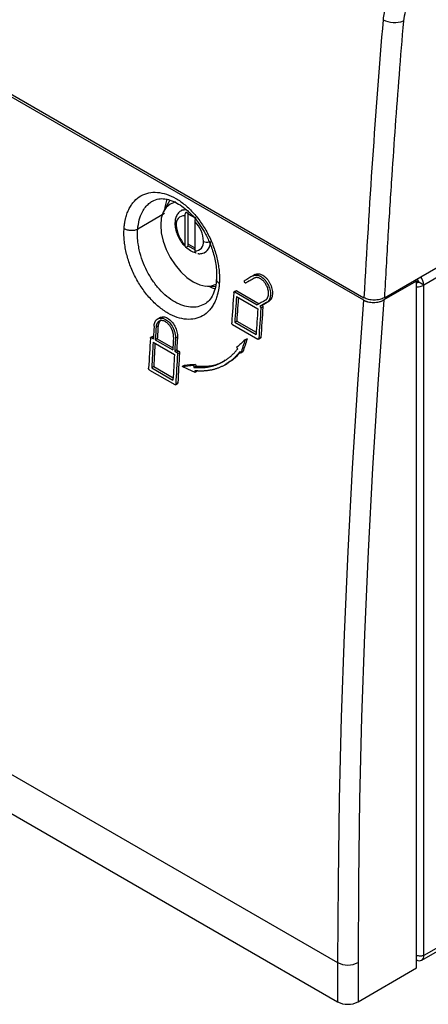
# Model space of a CAD drawing. Header units: millimetres. Extents: x 83 to 1528, y 34 to 1107.
# Tile 15 of 19: x 860 to 945, y 607 to 812. Entities that reach past the tile are written whole.
import ezdxf

# ---------------------------------------------------------------- set-up
doc = ezdxf.new("R2010")
doc.units = ezdxf.units.MM

msp = doc.modelspace()

# ---------------------------------------------------------------- linework, layer by layer
at = {"color": 7, "linetype": 'Continuous', "lineweight": 25}
for p, q in [((935.589, 754.208), (1212.74, 914.203)), ((1191.129, 899.605), (943.783, 756.815)), ((723.333, 873.74), (931.222, 753.728)), ((723.449, 874.22), (931.347, 754.203)), ((890.977, 774.526), (889.747, 772.29)), ((889.851, 771.684), (884.289, 768.473)), ((894.094, 771.242), (894.094, 765.187)), ((894.801, 765.357), (894.801, 771.669)), ((896.215, 763.962), (896.215, 770.018)), ((894.801, 764.948), (894.328, 764.675)), ((896.215, 764.54), (894.801, 765.357)), ((894.801, 764.948), (894.801, 765.357)), ((896.215, 764.132), (894.801, 764.948)), ((1191.129, 760.14), (943.783, 617.35)), ((908.4, 758.846), (908.245, 758.756)), ((908.751, 759.049), (908.4, 758.846)), ((941.945, 757.877), (942.298, 757.673)), ((943.348, 616.389), (1190.694, 759.178)), ((898.808, 756.594), (900.472, 756.559)), ((907.226, 757.51), (906.802, 757.265)), ((942.298, 757.673), (935.474, 753.733)), ((942.298, 614.778), (942.298, 757.673)), ((942.298, 757.672), (942.723, 757.428)), ((943.783, 756.815), (942.723, 757.428)), ((943.783, 617.35), (943.783, 756.815)), ((904.771, 755.657), (904.313, 755.392)), ((904.905, 755.638), (904.48, 755.393)), ((904.48, 755.393), (909.15, 752.697)), ((904.833, 754.433), (909.266, 751.873)), ((904.905, 755.638), (909.574, 752.942)), ((910.144, 752.613), (909.72, 752.368)), ((910.329, 752.254), (909.905, 752.009)), ((911.535, 753.416), (911.11, 753.171)), ((888.97, 750.104), (888.472, 749.817)), ((888.535, 748.327), (888.11, 748.082)), ((904.021, 748.611), (909.261, 745.587)), ((904.896, 749.35), (904.472, 749.105)), ((904.472, 749.105), (908.906, 746.545)), ((904.896, 749.35), (908.937, 747.017)), ((887.435, 746.159), (886.979, 745.896)), ((887.569, 746.14), (887.144, 745.895)), ((887.144, 745.895), (887.547, 745.663)), ((887.569, 746.14), (887.576, 746.136)), ((888.375, 745.675), (887.95, 745.43)), ((888.375, 745.675), (891.606, 743.81)), ((892.565, 746), (892.141, 745.755)), ((907.04, 745.654), (906.616, 745.409)), ((909.395, 745.568), (909.852, 745.832)), ((909.902, 745.957), (909.478, 745.712)), ((887.504, 744.94), (891.938, 742.38)), ((887.95, 745.43), (891.578, 743.336)), ((892.405, 743.348), (891.981, 743.103)), ((891.981, 743.103), (892.384, 742.871)), ((892.808, 743.116), (892.384, 742.871)), ((892.405, 743.348), (892.808, 743.116)), ((892.995, 742.758), (892.571, 742.513)), ((906.179, 742.932), (905.755, 742.687)), ((887.623, 739.888), (887.199, 739.644)), ((887.199, 739.644), (891.632, 737.084)), ((887.623, 739.888), (891.659, 737.558)), ((893.98, 740.116), (893.556, 739.871)), ((896.343, 740.321), (895.919, 740.077)), ((896.424, 739.963), (896, 739.718)), ((902.477, 740.257), (902.901, 740.501)), ((886.755, 739.155), (891.995, 736.13)), ((896.665, 738.893), (896.24, 738.648)), ((892.129, 736.111), (892.583, 736.373)), ((892.634, 736.499), (892.21, 736.254)), ((857.396, 647.265), (925.863, 607.74)), ((925.863, 615.905), (925.863, 607.74)), ((930.106, 615.905), (930.106, 607.74)), ((930.106, 607.74), (942.298, 614.778))]:
    msp.add_line(p, q, dxfattribs=at)
at = {"color": 8, "linetype": 'Continuous', "lineweight": 25}
msp.add_line((857.359, 655.452), (925.863, 615.905), dxfattribs=at)
at = {"color": 7, "linetype": 'Continuous', "lineweight": 25, "flags": 128}
for points in [[(890.352, 774.71), (889.98, 773.311), (889.886, 772.543)], [(892.251, 774.079), (892.091, 774.052), (891.062, 773.671), (890.218, 772.97), (889.59, 771.977), (889.204, 770.729), (889.074, 769.275)], [(893.297, 772.301), (893.547, 772.433), (894.366, 772.573)], [(893.741, 772.501), (894.221, 772.574), (894.411, 772.571)], [(889.074, 769.275), (889.204, 767.671), (889.59, 765.977), (890.218, 764.26), (891.062, 762.585), (892.091, 761.016), (893.264, 759.614), (894.538, 758.433), (895.862, 757.518), (897.186, 756.904), (898.46, 756.615), (899.633, 756.662), (900.577, 756.996)], [(899.096, 756.588), (899.81, 756.285), (900.431, 756.081)], [(904.262, 755.267), (904.207, 754.479), (904.153, 753.691), (904.099, 752.904), (904.046, 752.117), (903.993, 751.33), (903.94, 750.543), (903.888, 749.756), (903.835, 748.97)], [(904.833, 754.433), (904.787, 753.766), (904.741, 753.1), (904.696, 752.434), (904.651, 751.768), (904.606, 751.102), (904.561, 750.436), (904.516, 749.77), (904.472, 749.105)], [(905.225, 754.207), (905.211, 754.011), (905.166, 753.345), (905.12, 752.679), (905.075, 752.013), (905.03, 751.347), (904.985, 750.681), (904.941, 750.015), (904.896, 749.35)], [(931.222, 753.728), (929.967, 736.201), (928.879, 718.755), (927.958, 701.392), (927.204, 684.114), (926.617, 666.925), (926.199, 649.825), (925.947, 632.818), (925.863, 615.905)], [(935.474, 753.733), (934.216, 736.205), (933.126, 718.758), (932.204, 701.394), (931.449, 684.116), (930.861, 666.926), (930.442, 649.826), (930.19, 632.818), (930.106, 615.905)], [(909.266, 751.873), (909.221, 751.207), (909.175, 750.541), (909.129, 749.874), (909.084, 749.208), (909.039, 748.542), (908.994, 747.877), (908.95, 747.211), (908.906, 746.545)], [(909.905, 752.009), (909.85, 751.221), (909.796, 750.434), (909.742, 749.647), (909.689, 748.859), (909.636, 748.072), (909.583, 747.286), (909.53, 746.499), (909.478, 745.712)], [(910.329, 752.254), (910.274, 751.466), (910.22, 750.679), (910.166, 749.892), (910.113, 749.104), (910.06, 748.317), (910.007, 747.53), (909.954, 746.744), (909.902, 745.957)], [(887.707, 748.315), (887.687, 747.983), (887.667, 747.652), (887.647, 747.32), (887.627, 746.989), (887.607, 746.657), (887.587, 746.326), (887.567, 745.994), (887.547, 745.663)], [(888.11, 748.082), (888.09, 747.751), (888.07, 747.419), (888.05, 747.087), (888.03, 746.756), (888.01, 746.424), (887.99, 746.093), (887.97, 745.761), (887.95, 745.43)], [(888.535, 748.327), (888.514, 747.995), (888.494, 747.664), (888.474, 747.332), (888.454, 747.001), (888.434, 746.669), (888.414, 746.338), (888.394, 746.006), (888.375, 745.675)], [(886.928, 745.771), (886.882, 744.988), (886.836, 744.205), (886.79, 743.422), (886.745, 742.64), (886.7, 741.857), (886.655, 741.075), (886.611, 740.293), (886.567, 739.512)], [(891.738, 745.988), (891.718, 745.656), (891.697, 745.325), (891.677, 744.993), (891.657, 744.662), (891.637, 744.33), (891.617, 743.999), (891.598, 743.667), (891.578, 743.336)], [(892.141, 745.755), (892.121, 745.424), (892.1, 745.092), (892.08, 744.761), (892.06, 744.429), (892.04, 744.098), (892.021, 743.766), (892.001, 743.435), (891.981, 743.103)], [(892.565, 746), (892.545, 745.669), (892.525, 745.337), (892.505, 745.006), (892.485, 744.674), (892.465, 744.343), (892.445, 744.011), (892.425, 743.68), (892.405, 743.348)], [(887.504, 744.94), (887.465, 744.277), (887.427, 743.615), (887.388, 742.953), (887.35, 742.291), (887.311, 741.629), (887.274, 740.967), (887.236, 740.305), (887.199, 739.644)], [(887.901, 744.711), (887.89, 744.522), (887.851, 743.86), (887.812, 743.198), (887.774, 742.536), (887.736, 741.874), (887.698, 741.212), (887.66, 740.55), (887.623, 739.888)], [(904.864, 743.87), (904.989, 743.705), (905.087, 743.574)], [(891.938, 742.38), (891.899, 741.718), (891.86, 741.056), (891.822, 740.393), (891.783, 739.731), (891.745, 739.069), (891.707, 738.407), (891.67, 737.746), (891.632, 737.084)], [(892.571, 742.513), (892.525, 741.73), (892.479, 740.947), (892.433, 740.165), (892.388, 739.382), (892.343, 738.6), (892.298, 737.818), (892.254, 737.036), (892.21, 736.254)], [(892.995, 742.758), (892.949, 741.975), (892.903, 741.192), (892.857, 740.41), (892.812, 739.627), (892.767, 738.845), (892.722, 738.063), (892.678, 737.281), (892.634, 736.499)], [(905.532, 742.983), (905.657, 742.818), (905.755, 742.687)], [(896.24, 738.648), (894.737, 739.333), (893.556, 739.871)], [(895.919, 740.077), (895.964, 739.876), (896, 739.718)], [(896.343, 740.321), (896.388, 740.121), (896.424, 739.963)], [(896.16, 739.007), (896.205, 738.806), (896.24, 738.648)]]:
    msp.add_lwpolyline(points, dxfattribs=at)
at = {"color": 8, "linetype": 'Continuous', "lineweight": 25, "flags": 128}
msp.add_lwpolyline([(893.741, 772.501), (893.432, 772.379), (893.389, 772.356)], dxfattribs=at)
at = {"color": 7, "linetype": 'Continuous', "lineweight": 25}
for centre, radius, start, end in [((937.731, 816.852), 5.392, 243.36554, 289.58043), ((893.99, 769.559), 1.687, 86.45191, 189.65365), ((898.537, 769.534), 6.216, 182.38103, 224.37458), ((891.751, 765.658), 6.24, 2.85868, 44.31978), ((896.32, 765.646), 1.687, 266.45181, 9.6533), ((894.082, 765.97), 3.901, 359.38956, 359.98587), ((897.004, 765.689), 2.41, 299.90886, 6.67115), ((941.787, 757.38), 0.937, 2.88453, 51.98741), ((940.64, 756.689), 3.146, 2.30283, 36.87541), ((942.316, 758.192), 0.866, 268.856, 298.0411), ((942.359, 759.49), 3.03, 268.85631, 298.03985), ((942.878, 617.203), 0.917, 230.79678, 9.2137), ((927.985, 619.999), 4.611, 242.60971, 297.39023), ((927.985, 611.834), 4.611, 242.60971, 297.39023)]:
    msp.add_arc(centre, radius, start, end, dxfattribs=at)
at = {"color": 8, "linetype": 'Continuous', "lineweight": 25}
for centre, radius, start, end in [((892.534, 769.733), 0.502, 184.36343, 245.54154), ((898.705, 767.285), 1.537, 241.98392, 287.56856), ((896.857, 765.735), 2.546, 306.21122, 4.14083)]:
    msp.add_arc(centre, radius, start, end, dxfattribs=at)
at = {"color": 7, "linetype": 'Continuous', "lineweight": 25}
for points, knots in [([(942.213, 823.262), (941.58, 822.838), (940.314, 821.99), (938.56, 820.056), (937.001, 817.675), (935.767, 814.878), (935.465, 812.981), (935.314, 812.032)], [0, 0, 0, 0, 0.1867329, 0.3734758, 0.5602339, 0.7801073, 1, 1, 1, 1]), ([(944.334, 819.652), (943.669, 819.176), (942.34, 818.223), (940.82, 816.011), (939.844, 813.774), (939.64, 812.439), (939.538, 811.772)], [0, 0, 0, 0, 0.2796101, 0.5592809, 0.779637, 1, 1, 1, 1]), ([(935.314, 812.032), (934.544, 802.345), (933.005, 782.971), (931.9, 763.793), (931.347, 754.203)], [0, 0, 0, 0, 0.49999994, 1, 1, 1, 1]), ([(939.538, 811.772), (939.235, 808.042), (938.64, 800.735), (937.841, 790.024), (937.066, 778.906), (936.306, 767.008), (935.833, 758.551), (935.589, 754.208)], [0, 0, 0, 0, 0.1932739, 0.3785785, 0.5566653, 0.7723507, 1, 1, 1, 1]), ([(881.466, 768.611), (881.474, 768.723), (881.491, 768.946), (881.527, 769.274), (881.569, 769.597), (881.619, 769.913), (881.677, 770.223), (881.743, 770.528), (881.877, 771.076), (882.12, 771.84), (882.528, 772.758), (883.022, 773.583), (883.788, 774.54), (884.935, 775.462), (886.556, 776.085), (888.36, 776.2), (890.278, 775.806), (892.234, 774.917), (894.156, 773.568), (895.971, 771.808), (897.61, 769.705), (899.01, 767.338), (899.934, 765.221), (900.506, 763.491), (900.846, 762.185), (901.096, 760.886), (901.227, 759.823), (901.284, 758.991), (901.302, 758.378), (901.299, 757.773), (901.276, 757.379), (901.265, 757.182)], [0, 0, 0, 0, 0.0090186, 0.018, 0.0269511, 0.035879, 0.0447906, 0.0536931, 0.0625935, 0.0939504, 0.1254342, 0.1568772, 0.1883028, 0.2508414, 0.3132829, 0.3756046, 0.4378086, 0.4999643, 0.5621227, 0.624334, 0.6866633, 0.7491104, 0.8116572, 0.8430716, 0.8745363, 0.9060054, 0.9373882, 0.9529617, 0.968563, 0.9842299, 1, 1, 1, 1]), ([(887.345, 774.296), (887.775, 774.488), (888.561, 774.84), (889.814, 774.816), (890.879, 774.577), (891.933, 774.17), (893.117, 773.525), (894.237, 772.682), (895.179, 771.817), (896.009, 770.943), (896.981, 769.743), (898.06, 768.122), (899.144, 766.044), (900.076, 763.531), (900.72, 760.644), (900.683, 758.788), (900.664, 757.809)], [0, 0, 0, 0, 0.09615613, 0.17562745, 0.23832825, 0.28384241, 0.34931457, 0.41761219, 0.45312916, 0.49499898, 0.54905257, 0.61526791, 0.69358195, 0.78390183, 0.88608737, 1, 1, 1, 1]), ([(893.421, 772.325), (893.298, 772.268), (892.916, 772.092), (892.473, 771.51), (892.107, 770.688), (892.059, 770.035), (892.034, 769.695)], [0, 0, 0, 0, 0.1329771, 0.4136045, 0.6937835, 1, 1, 1, 1]), ([(894.328, 772.024), (894.294, 771.962), (894.224, 771.835), (894.152, 771.634), (894.103, 771.432), (894.097, 771.306), (894.094, 771.242)], [0, 0, 0, 0, 0.24254628, 0.48971283, 0.74252134, 1, 1, 1, 1]), ([(896.45, 770.8), (896.026, 770.963), (895.18, 771.291), (894.612, 771.78), (894.328, 772.024)], [0, 0, 0, 0, 0.4998901, 1, 1, 1, 1]), ([(896.215, 770.018), (896.227, 770.147), (896.245, 770.339), (896.346, 770.61), (896.415, 770.737), (896.45, 770.8)], [0, 0, 0, 0, 0.50851829, 0.75558938, 1, 1, 1, 1]), ([(901.265, 757.182), (901.256, 757.07), (901.239, 756.847), (901.204, 756.519), (901.162, 756.197), (901.112, 755.881), (901.055, 755.571), (900.99, 755.267), (900.857, 754.719), (900.617, 753.957), (900.214, 753.043), (899.727, 752.221), (898.971, 751.269), (897.837, 750.354), (896.232, 749.74), (894.44, 749.631), (892.53, 750.03), (890.575, 750.921), (888.649, 752.27), (886.824, 754.026), (885.172, 756.123), (883.757, 758.481), (882.821, 760.591), (882.241, 762.314), (881.895, 763.617), (881.64, 764.912), (881.507, 765.973), (881.448, 766.803), (881.429, 767.415), (881.432, 768.02), (881.454, 768.414), (881.466, 768.611)], [0, 0, 0, 0, 0.0090183, 0.0179992, 0.0269496, 0.0358765, 0.044787, 0.053688, 0.0625867, 0.0939285, 0.125394, 0.1568142, 0.188216, 0.2507145, 0.3131406, 0.3754816, 0.4377374, 0.4999645, 0.5621944, 0.6244577, 0.6868066, 0.7492383, 0.811745, 0.8431356, 0.8745774, 0.9060281, 0.9373955, 0.9529662, 0.9685652, 0.9842307, 1, 1, 1, 1]), ([(881.466, 768.611), (881.636, 768.513), (881.85, 768.423), (882.341, 768.288), (882.618, 768.244), (883.17, 768.219), (883.442, 768.238), (883.921, 768.326), (884.126, 768.394), (884.289, 768.473)], [0, 0, 0, 0, 0.25, 0.25, 0.5, 0.5, 0.75, 0.75, 1, 1, 1, 1]), ([(892.034, 769.695), (892.039, 769.493), (892.055, 768.92), (892.272, 767.926), (892.739, 766.77), (893.327, 765.76), (893.803, 765.235), (894.005, 765.012)], [0, 0, 0, 0, 0.1276595, 0.3615818, 0.5947294, 0.8274828, 1, 1, 1, 1]), ([(894.094, 765.187), (894.106, 765.071), (894.124, 764.9), (894.224, 764.744), (894.294, 764.698), (894.328, 764.675)], [0, 0, 0, 0, 0.5085203, 0.7555641, 1, 1, 1, 1]), ([(896.45, 763.451), (896.026, 763.615), (895.179, 763.942), (894.612, 764.431), (894.328, 764.675)], [0, 0, 0, 0, 0.5003943, 1, 1, 1, 1]), ([(896.45, 763.451), (896.415, 763.473), (896.345, 763.519), (896.273, 763.636), (896.224, 763.782), (896.218, 763.902), (896.215, 763.962)], [0, 0, 0, 0, 0.2425561, 0.4897118, 0.7425294, 1, 1, 1, 1]), ([(896.819, 763.4), (896.891, 763.385), (897.227, 763.311), (897.553, 763.394), (897.81, 763.459)], [0, 0, 0, 0, 0.2123414, 1, 1, 1, 1]), ([(897.81, 763.459), (897.828, 763.461), (898.013, 763.481), (898.165, 763.594), (898.303, 763.696)], [0, 0, 0, 0, 0.098667, 1, 1, 1, 1]), ([(900.691, 758.192), (900.628, 757.557), (900.505, 756.297), (899.971, 754.785), (899.223, 753.573), (898.526, 753.083), (898.179, 752.838)], [0, 0, 0, 0, 0.255066, 0.5059597, 0.7538742, 1, 1, 1, 1]), ([(908.505, 758.248), (908.329, 758.146), (907.902, 757.9), (907.476, 757.654), (907.226, 757.51)], [0, 0, 0, 0, 0.41420633, 1, 1, 1, 1]), ([(908.245, 758.756), (908.276, 758.773), (908.338, 758.807), (908.437, 758.847), (908.538, 758.88), (908.643, 758.904), (908.751, 758.919), (908.862, 758.925), (908.975, 758.923), (909.09, 758.912), (909.207, 758.892), (909.325, 758.864), (909.445, 758.827), (909.565, 758.782), (909.685, 758.729), (909.805, 758.667), (909.925, 758.598), (910.045, 758.521), (910.163, 758.437), (910.28, 758.345), (910.395, 758.247), (910.508, 758.142), (910.619, 758.03), (910.727, 757.912), (910.832, 757.789), (910.933, 757.661), (911.031, 757.527), (911.124, 757.389), (911.214, 757.246), (911.299, 757.1), (911.512, 756.701), (911.835, 755.874), (911.94, 754.927), (911.844, 754.27), (911.738, 753.925), (911.6, 753.649), (911.443, 753.438), (911.281, 753.28), (911.165, 753.206), (911.11, 753.171)], [0, 0, 0, 0, 0.0172739, 0.0345426, 0.0518062, 0.0690652, 0.0863199, 0.1035704, 0.1208172, 0.1380606, 0.1553009, 0.1725383, 0.1897733, 0.2070061, 0.2242369, 0.2414662, 0.2586943, 0.2759214, 0.2931478, 0.310374, 0.3276001, 0.3448265, 0.3620535, 0.3792814, 0.3965106, 0.4137413, 0.4309739, 0.4482086, 0.4654458, 0.4826858, 0.4999288, 0.6035338, 0.7494061, 0.8015417, 0.8495312, 0.8933728, 0.9330653, 0.9686078, 1, 1, 1, 1]), ([(910.85, 753.678), (910.879, 753.696), (910.94, 753.734), (911.028, 753.806), (911.117, 753.896), (911.203, 754.005), (911.285, 754.137), (911.358, 754.293), (911.42, 754.475), (911.466, 754.683), (911.516, 755.091), (911.468, 755.719), (911.22, 756.494), (910.888, 757.115), (910.579, 757.521), (910.328, 757.78), (910.129, 757.952), (909.922, 758.099), (909.711, 758.218), (909.497, 758.308), (909.284, 758.366), (909.075, 758.391), (908.873, 758.38), (908.68, 758.337), (908.563, 758.278), (908.505, 758.248)], [0, 0, 0, 0, 0.0203799, 0.042627, 0.0667415, 0.0927235, 0.1205731, 0.1502901, 0.1818745, 0.2153261, 0.2506448, 0.3659197, 0.4668049, 0.5532594, 0.6252561, 0.6612844, 0.6976246, 0.7342805, 0.7712556, 0.8085534, 0.8461775, 0.8841309, 0.9224171, 0.9610391, 1, 1, 1, 1]), ([(908.669, 759.001), (908.702, 759.019), (908.767, 759.055), (908.87, 759.096), (908.975, 759.129), (909.084, 759.153), (909.196, 759.167), (909.311, 759.171), (909.528, 759.162), (909.856, 759.095), (910.294, 758.898), (910.724, 758.597), (911.13, 758.198), (911.5, 757.729), (911.815, 757.202), (912.061, 756.636), (912.232, 756.05), (912.328, 755.47), (912.333, 754.922), (912.252, 754.424), (912.116, 754.064), (911.97, 753.817), (911.843, 753.657), (911.699, 753.52), (911.59, 753.451), (911.535, 753.416)], [0, 0, 0, 0, 0.0181459, 0.0360901, 0.053889, 0.0716005, 0.0892832, 0.1069961, 0.1247978, 0.1877608, 0.2499064, 0.3114016, 0.3740996, 0.4372825, 0.4990185, 0.5607821, 0.6242418, 0.687195, 0.7491508, 0.811568, 0.87496, 0.9061108, 0.9371246, 0.9683174, 1, 1, 1, 1]), ([(906.802, 757.265), (906.793, 757.261), (906.774, 757.252), (906.742, 757.249), (906.708, 757.253), (906.672, 757.266), (906.637, 757.286), (906.603, 757.314), (906.571, 757.347), (906.542, 757.386), (906.506, 757.447), (906.474, 757.534), (906.464, 757.637), (906.485, 757.725), (906.523, 757.757), (906.542, 757.773)], [0, 0, 0, 0, 0.05575583, 0.11144913, 0.16708995, 0.22268835, 0.27825441, 0.33379825, 0.38932999, 0.44485974, 0.50039764, 0.62518098, 0.75003669, 0.87497347, 1, 1, 1, 1]), ([(904.262, 755.267), (904.264, 755.282), (904.267, 755.312), (904.281, 755.349), (904.3, 755.378), (904.323, 755.399), (904.349, 755.413), (904.376, 755.419), (904.403, 755.419), (904.43, 755.414), (904.456, 755.406), (904.472, 755.397), (904.48, 755.393)], [0, 0, 0, 0, 0.12484081, 0.24415416, 0.35794134, 0.46620431, 0.56894575, 0.66616926, 0.75787953, 0.84408257, 0.92478611, 1, 1, 1, 1]), ([(904.758, 755.648), (904.78, 755.657), (904.824, 755.675), (904.878, 755.65), (904.905, 755.638)], [0, 0, 0, 0, 0.50056358, 1, 1, 1, 1]), ([(931.222, 753.728), (931.263, 753.705), (931.343, 753.66), (931.472, 753.598), (931.605, 753.54), (931.744, 753.486), (931.888, 753.437), (932.036, 753.393), (932.32, 753.321), (932.754, 753.244), (933.344, 753.21), (933.936, 753.245), (934.41, 753.33), (934.768, 753.427), (935.021, 753.514), (935.259, 753.615), (935.402, 753.694), (935.474, 753.733)], [0, 0, 0, 0, 0.035864, 0.0714116, 0.1067551, 0.1420086, 0.1772875, 0.2127064, 0.248379, 0.3746172, 0.4990072, 0.623396, 0.7500146, 0.8126019, 0.8747193, 0.9369818, 1, 1, 1, 1]), ([(935.589, 754.208), (935.279, 754.065), (934.658, 753.78), (933.465, 753.658), (932.274, 753.778), (931.656, 754.062), (931.347, 754.203)], [0, 0, 0, 0, 0.2509104, 0.5012927, 0.750921, 1, 1, 1, 1]), ([(909.72, 752.368), (909.731, 752.361), (909.755, 752.345), (909.791, 752.311), (909.827, 752.267), (909.86, 752.212), (909.887, 752.148), (909.905, 752.077), (909.905, 752.032), (909.905, 752.009)], [0, 0, 0, 0, 0.1091845, 0.229571, 0.3611796, 0.5040224, 0.6581059, 0.8234323, 1, 1, 1, 1]), ([(910.144, 752.613), (910.157, 752.604), (910.184, 752.588), (910.22, 752.552), (910.253, 752.509), (910.291, 752.445), (910.327, 752.354), (910.328, 752.287), (910.329, 752.254)], [0, 0, 0, 0, 0.1260767, 0.2480442, 0.371006, 0.4999478, 0.7503029, 1, 1, 1, 1]), ([(887.707, 748.315), (887.711, 748.366), (887.719, 748.465), (887.739, 748.607), (887.764, 748.741), (887.795, 748.865), (887.831, 748.981), (887.87, 749.088), (887.914, 749.186), (887.96, 749.277), (888.008, 749.36), (888.059, 749.435), (888.11, 749.504), (888.163, 749.566), (888.216, 749.621), (888.269, 749.671), (888.321, 749.715), (888.373, 749.754), (888.424, 749.788), (888.607, 749.899), (888.961, 750.01), (889.519, 749.958), (890.185, 749.678), (890.94, 749.059), (891.448, 748.329), (891.695, 747.834), (891.781, 747.64), (891.867, 747.424), (891.948, 747.187), (892.021, 746.929), (892.082, 746.653), (892.126, 746.361), (892.151, 746.056), (892.144, 745.858), (892.141, 745.755)], [0, 0, 0, 0, 0.0184482, 0.0363682, 0.0537601, 0.0706239, 0.0869594, 0.1027668, 0.118046, 0.1327971, 0.14702, 0.1607147, 0.1738813, 0.1865197, 0.19863, 0.2102122, 0.2212662, 0.2317922, 0.2417901, 0.2512599, 0.3373965, 0.4204662, 0.5004926, 0.6212343, 0.7488529, 0.7683042, 0.7898692, 0.813548, 0.8393403, 0.8672462, 0.8972653, 0.9293975, 0.9636425, 1, 1, 1, 1]), ([(888.898, 750.064), (889.14, 750.147), (889.624, 750.313), (890.519, 750.003), (891.372, 749.291), (892.073, 748.281), (892.527, 747.1), (892.553, 746.367), (892.565, 746)], [0, 0, 0, 0, 0.1660565, 0.3327322, 0.4994063, 0.6655141, 0.8330528, 1, 1, 1, 1]), ([(891.738, 745.988), (891.74, 746.035), (891.744, 746.128), (891.741, 746.27), (891.732, 746.409), (891.716, 746.546), (891.696, 746.68), (891.671, 746.81), (891.642, 746.936), (891.609, 747.057), (891.574, 747.173), (891.538, 747.284), (891.499, 747.389), (891.46, 747.489), (891.42, 747.583), (891.38, 747.672), (891.34, 747.754), (891.208, 748.013), (890.948, 748.423), (890.517, 748.892), (889.983, 749.286), (889.347, 749.504), (888.884, 749.41), (888.64, 749.251), (888.543, 749.17), (888.446, 749.066), (888.352, 748.935), (888.265, 748.773), (888.192, 748.578), (888.135, 748.348), (888.119, 748.173), (888.11, 748.082)], [0, 0, 0, 0, 0.0206423, 0.0406256, 0.0599499, 0.0786151, 0.0966213, 0.1139684, 0.1306565, 0.1466855, 0.1620554, 0.1767663, 0.1908181, 0.2042109, 0.2169447, 0.2290195, 0.2404353, 0.2511922, 0.3373086, 0.4203881, 0.5004543, 0.6212395, 0.7488062, 0.7709761, 0.7957835, 0.8232281, 0.8533099, 0.8860284, 0.9213832, 0.959374, 1, 1, 1, 1]), ([(889.162, 749.558), (889.162, 749.558), (888.94, 749.552), (888.686, 749.09), (888.585, 748.581), (888.535, 748.327)], [0, 0, 0, 0, 0.0000332, 0.5009485, 1, 1, 1, 1]), ([(904.021, 748.611), (904.009, 748.619), (903.985, 748.634), (903.949, 748.668), (903.913, 748.713), (903.88, 748.768), (903.854, 748.831), (903.836, 748.902), (903.835, 748.947), (903.835, 748.97)], [0, 0, 0, 0, 0.1095074, 0.2301127, 0.3618331, 0.504679, 0.6586553, 0.823763, 1, 1, 1, 1]), ([(886.928, 745.771), (886.93, 745.786), (886.933, 745.816), (886.947, 745.853), (886.966, 745.882), (886.988, 745.903), (887.013, 745.916), (887.04, 745.922), (887.067, 745.922), (887.094, 745.917), (887.12, 745.908), (887.136, 745.9), (887.144, 745.895)], [0, 0, 0, 0, 0.1248043, 0.2440928, 0.3578657, 0.466124, 0.5688689, 0.6661027, 0.7578281, 0.8440491, 0.9247708, 1, 1, 1, 1]), ([(887.422, 746.151), (887.444, 746.16), (887.488, 746.178), (887.542, 746.153), (887.569, 746.14)], [0, 0, 0, 0, 0.5005798, 1, 1, 1, 1]), ([(909.478, 745.712), (909.476, 745.697), (909.473, 745.667), (909.459, 745.63), (909.44, 745.601), (909.417, 745.58), (909.392, 745.567), (909.365, 745.56), (909.338, 745.56), (909.311, 745.565), (909.285, 745.574), (909.269, 745.582), (909.261, 745.587)], [0, 0, 0, 0, 0.1245969, 0.2437216, 0.3573752, 0.4655592, 0.5682759, 0.6655286, 0.7573212, 0.8436591, 0.9245491, 1, 1, 1, 1]), ([(909.902, 745.957), (909.901, 745.942), (909.897, 745.911), (909.882, 745.872), (909.861, 745.841), (909.841, 745.828), (909.832, 745.821)], [0, 0, 0, 0, 0.2525069, 0.4966126, 0.7424636, 1, 1, 1, 1]), ([(896, 739.718), (896.112, 739.707), (896.336, 739.686), (896.67, 739.666), (897.003, 739.655), (897.334, 739.654), (897.664, 739.663), (897.992, 739.681), (898.319, 739.71), (898.643, 739.749), (898.964, 739.798), (899.283, 739.857), (899.6, 739.927), (899.914, 740.007), (900.224, 740.098), (900.532, 740.199), (900.836, 740.311), (901.136, 740.434), (901.433, 740.567), (901.725, 740.711), (902.014, 740.866), (902.298, 741.032), (902.578, 741.208), (902.853, 741.396), (903.123, 741.594), (903.389, 741.803), (903.648, 742.023), (903.903, 742.255), (904.152, 742.497), (904.395, 742.749), (904.632, 743.013), (904.864, 743.287), (905.012, 743.478), (905.087, 743.574)], [0, 0, 0, 0, 0.0306171, 0.061343, 0.0921779, 0.1231217, 0.1541745, 0.1853364, 0.2166075, 0.2479877, 0.2794772, 0.3110761, 0.3427843, 0.3746019, 0.4065291, 0.4385657, 0.470712, 0.5029679, 0.5353336, 0.5678089, 0.6003941, 0.6330892, 0.6658942, 0.6988091, 0.731834, 0.764969, 0.7982142, 0.8315695, 0.8650349, 0.8986107, 0.9322968, 0.9660932, 1, 1, 1, 1]), ([(892.384, 742.871), (892.395, 742.863), (892.42, 742.848), (892.456, 742.814), (892.492, 742.77), (892.525, 742.715), (892.552, 742.651), (892.571, 742.581), (892.571, 742.536), (892.571, 742.513)], [0, 0, 0, 0, 0.1092078, 0.2296206, 0.3612504, 0.5041032, 0.6581808, 0.8234812, 1, 1, 1, 1]), ([(892.808, 743.116), (892.822, 743.107), (892.848, 743.09), (892.884, 743.055), (892.918, 743.012), (892.956, 742.948), (892.993, 742.858), (892.995, 742.791), (892.995, 742.758)], [0, 0, 0, 0, 0.126176, 0.2482272, 0.371256, 0.5002486, 0.7504876, 1, 1, 1, 1]), ([(905.532, 742.983), (905.464, 742.896), (905.328, 742.721), (905.118, 742.469), (904.904, 742.226), (904.684, 741.991), (904.459, 741.765), (904.23, 741.548), (903.997, 741.339), (903.759, 741.14), (903.517, 740.949), (903.271, 740.767), (903.02, 740.593), (902.766, 740.429), (902.509, 740.273), (902.247, 740.126), (901.982, 739.988), (901.714, 739.859), (901.443, 739.738), (901.169, 739.626), (900.891, 739.523), (900.611, 739.428), (900.328, 739.342), (900.043, 739.264), (899.755, 739.195), (899.465, 739.134), (899.173, 739.082), (898.879, 739.038), (898.583, 739.002), (898.285, 738.974), (897.985, 738.955), (897.684, 738.943), (897.382, 738.94), (897.078, 738.945), (896.773, 738.957), (896.467, 738.977), (896.262, 738.997), (896.16, 739.007)], [0, 0, 0, 0, 0.0299977, 0.059911, 0.0897402, 0.1194851, 0.1491458, 0.1787224, 0.2082149, 0.2376233, 0.2669477, 0.296188, 0.3253444, 0.3544168, 0.3834053, 0.41231, 0.4411308, 0.4698678, 0.4985211, 0.5270906, 0.5555765, 0.5839787, 0.6122972, 0.6405322, 0.6686837, 0.6967517, 0.7247362, 0.7526373, 0.780455, 0.8081894, 0.8358405, 0.8634083, 0.8908929, 0.9182943, 0.9456126, 0.9728478, 1, 1, 1, 1]), ([(905.612, 742.876), (905.129, 742.302), (904.324, 741.345), (903.276, 740.796), (902.857, 740.576)], [0, 0, 0, 0, 0.5993691, 1, 1, 1, 1]), ([(886.755, 739.155), (886.744, 739.162), (886.719, 739.178), (886.683, 739.212), (886.647, 739.256), (886.614, 739.31), (886.586, 739.374), (886.568, 739.444), (886.567, 739.489), (886.567, 739.512)], [0, 0, 0, 0, 0.1095821, 0.2302474, 0.3620055, 0.5048608, 0.6588138, 0.8238619, 1, 1, 1, 1]), ([(896.424, 739.963), (897.321, 739.936), (899.116, 739.882), (901.158, 740.383), (902.186, 741.042), (902.506, 741.248)], [0, 0, 0, 0, 0.4075396, 0.8151739, 1, 1, 1, 1]), ([(892.21, 736.254), (892.208, 736.239), (892.205, 736.209), (892.191, 736.172), (892.173, 736.143), (892.151, 736.123), (892.126, 736.109), (892.099, 736.103), (892.072, 736.103), (892.045, 736.108), (892.019, 736.117), (892.003, 736.126), (891.995, 736.13)], [0, 0, 0, 0, 0.1245236, 0.2435946, 0.3572131, 0.4653797, 0.5680955, 0.6653621, 0.757182, 0.8435584, 0.9244958, 1, 1, 1, 1]), ([(892.634, 736.499), (892.63, 736.469), (892.621, 736.408), (892.584, 736.379), (892.565, 736.364)], [0, 0, 0, 0, 0.4979845, 1, 1, 1, 1]), ([(943.783, 617.35), (943.566, 617.306), (943.133, 617.218), (942.576, 617.3), (942.298, 617.341)], [0, 0, 0, 0, 0.50000146, 1, 1, 1, 1])]:
    msp.add_open_spline(points, degree=3, knots=knots, dxfattribs=at)
at = {"color": 8, "linetype": 'Continuous', "lineweight": 25}
for points, knots in [([(884.289, 768.473), (884.375, 769.128), (884.547, 770.44), (885.154, 771.943), (885.87, 773.042), (886.586, 773.799), (887.121, 774.147), (887.374, 774.311)], [0, 0, 0, 0, 0.25059301, 0.50178491, 0.68294577, 0.84997068, 1, 1, 1, 1]), ([(898.202, 752.852), (897.746, 752.643), (896.85, 752.231), (895.289, 752.161), (893.659, 752.494), (891.984, 753.258), (890.338, 754.411), (888.789, 755.91), (887.381, 757.711), (886.194, 759.713), (885.239, 761.896), (884.671, 763.821), (884.368, 765.507), (884.224, 766.968), (884.266, 767.95), (884.289, 768.473)], [0, 0, 0, 0, 0.0845764, 0.16647882, 0.2499245, 0.33258789, 0.4152527, 0.49869678, 0.58059999, 0.66519112, 0.74568674, 0.83230958, 0.88029635, 0.93619447, 1, 1, 1, 1]), ([(901.265, 757.182), (901.105, 757.293), (900.859, 757.465), (900.711, 757.74), (900.663, 757.906), (900.684, 757.996), (900.689, 758.016)], [0, 0, 0, 0, 0.4470025, 0.6876335, 0.9333737, 1, 1, 1, 1])]:
    msp.add_open_spline(points, degree=3, knots=knots, dxfattribs=at)
at = {"color": 7, "linetype": 'Continuous', "lineweight": 25}
for points in [[(908.245, 758.756), (907.677, 758.428), (907.109, 758.1), (906.542, 757.773)], [(908.505, 758.248), (907.937, 757.92), (907.369, 757.593), (906.802, 757.265)], [(910.85, 753.678), (910.283, 753.351), (909.716, 753.024), (909.15, 752.697)], [(911.11, 753.171), (910.647, 752.903), (910.183, 752.635), (909.72, 752.368)], [(911.535, 753.416), (911.071, 753.148), (910.607, 752.88), (910.144, 752.613)], [(907.04, 745.654), (906.752, 744.746), (906.465, 743.839), (906.179, 742.932)], [(906.616, 745.409), (906.031, 744.896), (905.447, 744.383), (904.864, 743.87)], [(906.616, 745.409), (906.328, 744.501), (906.041, 743.594), (905.755, 742.687)], [(895.919, 740.077), (895.131, 740.008), (894.343, 739.94), (893.556, 739.871)], [(896.343, 740.321), (895.555, 740.253), (894.767, 740.184), (893.98, 740.116)]]:
    msp.add_open_spline(points, degree=3, dxfattribs=at)

doc.saveas('drawing.dxf')
